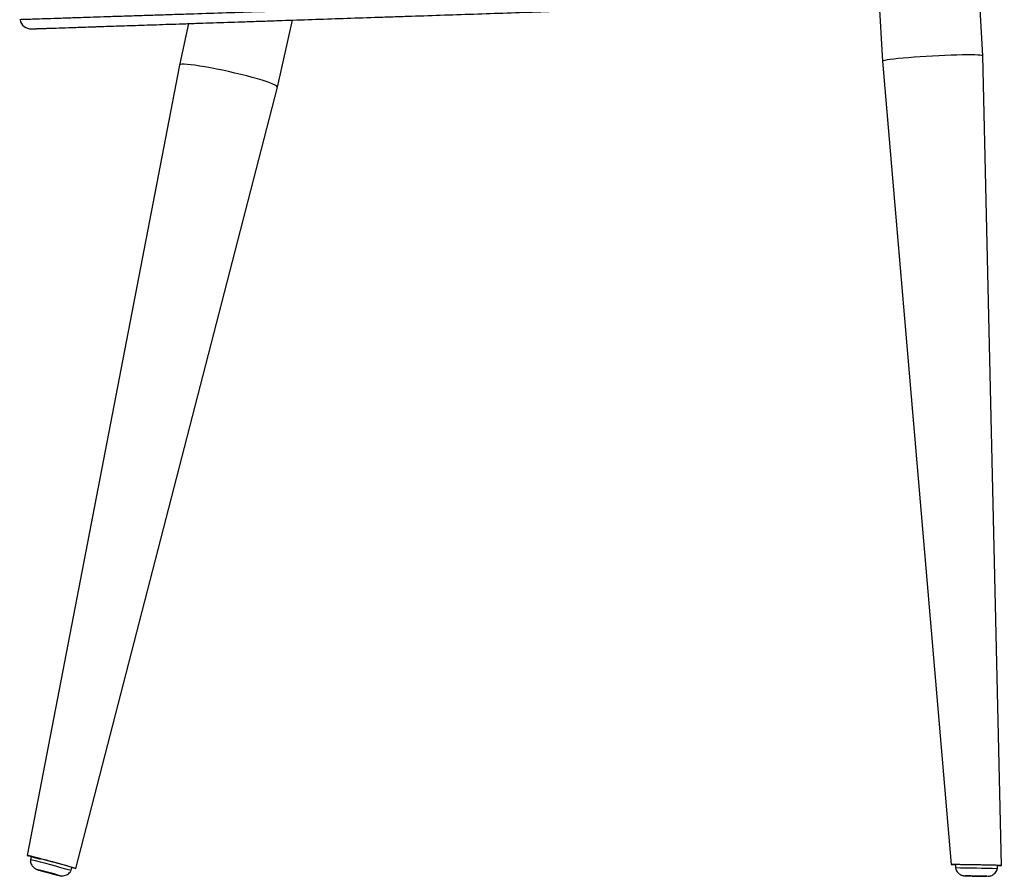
# Model space of a CAD drawing. Header units: millimetres. Extents: x 65 to 198, y 81 to 178.
# Tile 1 of 27: x 68 to 91, y 81 to 100. Entities that reach past the tile are written whole.
import ezdxf

# ---------------------------------------------------------------- set-up
doc = ezdxf.new("R2010")
doc.units = ezdxf.units.MM

msp = doc.modelspace()

# ---------------------------------------------------------------- linework, layer by layer
at = {"color": 7, "linetype": 'Continuous', "lineweight": 25}
for p, q in [((90.062, 99.285), (89.987, 100.663)), ((87.72, 100.587), (87.798, 99.162)), ((72.146, 100.014), (71.936, 99.077)), ((74.148, 98.58), (74.488, 100.092)), ((71.936, 99.077), (68.506, 81.238)), ((87.798, 99.162), (89.352, 81.033)), ((90.486, 81.011), (90.062, 99.285)), ((69.599, 80.944), (74.148, 98.58)), ((68.594, 81.214), (68.575, 81.141)), ((69.492, 80.895), (69.512, 80.968)), ((89.445, 81.031), (89.444, 80.956)), ((90.394, 80.937), (90.395, 81.012))]:
    msp.add_line(p, q, dxfattribs=at)
at = {"color": 8, "linetype": 'Continuous', "lineweight": 25}
msp.add_line((90.164, 80.767), (90.165, 80.767), dxfattribs=at)
at = {"color": 7, "linetype": 'Continuous', "lineweight": 25, "flags": 128}
for points in [[(90.062, 99.285), (90.06, 99.288), (90.042, 99.295), (90.006, 99.3), (89.954, 99.303), (89.885, 99.306), (89.802, 99.307), (89.704, 99.307), (89.595, 99.306), (89.474, 99.303), (89.346, 99.299), (89.21, 99.294), (89.071, 99.288), (88.929, 99.28), (88.787, 99.272), (88.647, 99.263), (88.512, 99.254), (88.384, 99.244), (88.264, 99.233), (88.154, 99.223), (88.057, 99.212), (87.974, 99.202), (87.905, 99.192), (87.853, 99.183), (87.818, 99.174), (87.8, 99.166), (87.798, 99.162)], [(74.148, 98.58), (74.146, 98.588), (74.13, 98.605), (74.096, 98.625), (74.045, 98.648), (73.979, 98.674), (73.898, 98.703), (73.803, 98.733), (73.697, 98.765), (73.58, 98.798), (73.455, 98.832), (73.323, 98.865), (73.186, 98.898), (73.048, 98.93), (72.909, 98.96), (72.772, 98.988), (72.64, 99.014), (72.514, 99.036), (72.396, 99.056), (72.289, 99.072), (72.193, 99.084), (72.111, 99.092), (72.043, 99.095), (71.991, 99.095), (71.956, 99.09), (71.938, 99.082), (71.936, 99.077)]]:
    msp.add_lwpolyline(points, dxfattribs=at)
at = {"color": 8, "linetype": 'Continuous', "lineweight": 25, "flags": 128}
for points in [[(68.749, 80.914), (68.747, 80.914), (68.755, 80.911), (68.781, 80.903), (68.821, 80.892), (68.875, 80.877)], [(68.875, 80.877), (68.936, 80.86), (69.002, 80.843), (69.067, 80.826), (69.125, 80.81), (69.174, 80.798), (69.209, 80.789), (69.227, 80.785), (69.228, 80.785), (69.227, 80.785)], [(89.665, 80.776), (89.665, 80.776), (89.676, 80.776), (89.704, 80.775)]]:
    msp.add_lwpolyline(points, dxfattribs=at)
at = {"color": 7, "linetype": 'Continuous', "lineweight": 25}
for centre, radius, start, end in [((68.59, 100.144), 0.25, 189.9235, 271.9235), ((64.862, 65.469), 16.106, 73.2937, 76.6737), ((64.586, 64.44), 17.246, 73.4055, 76.562), ((66.315, 70.884), 10.321, 73.6076, 76.3555), ((88.942, 30.609), 50.349, 88.3481, 89.4292), ((88.871, 26.952), 54.082, 88.3854, 89.3919), ((89.346, 51.406), 29.372, 88.4017, 89.3762), ((90.554, 114.179), 33.414, 268.5434, 269.3324)]:
    msp.add_arc(centre, radius, start, end, dxfattribs=at)
for centre, major_axis, ratio, start_param, end_param in [((69.052, 81.091), (0.547, -0.147), 0.011109, 5.710639, 10.507974), ((89.919, 81.022), (0.567, -0.011), 0.003528, 5.709612, 10.006781)]:
    msp.add_ellipse(centre, major_axis=major_axis, ratio=ratio, start_param=start_param, end_param=end_param, dxfattribs=at)
at = {"color": 8, "linetype": 'Continuous', "lineweight": 25}
msp.add_open_spline([(85.487, 100.669), (84.764, 100.644), (83.68, 100.608), (82.234, 100.559), (81.265, 100.527), (80.413, 100.498), (79.68, 100.474), (78.945, 100.45), (78.211, 100.426), (77.48, 100.402), (76.72, 100.376), (75.936, 100.351), (75.132, 100.324), (74.34, 100.298), (73.564, 100.272), (72.806, 100.247), (72.179, 100.227), (71.674, 100.21), (71.283, 100.197), (70.91, 100.185), (70.558, 100.174), (70.227, 100.163), (69.876, 100.151), (69.521, 100.14), (69.179, 100.129), (68.892, 100.119), (68.663, 100.112), (68.498, 100.106), (68.391, 100.103), (68.333, 100.101), (68.335, 100.101), (68.34, 100.101), (68.342, 100.101)], degree=3, knots=[0, 0, 0, 0, 0.08792, 0.131882, 0.175841, 0.205678, 0.235529, 0.265363, 0.295813, 0.32628, 0.35673, 0.391926, 0.427151, 0.462348, 0.498592, 0.534867, 0.571112, 0.591975, 0.612844, 0.633691, 0.655169, 0.676669, 0.69815, 0.729447, 0.760748, 0.79291, 0.82507, 0.855762, 0.8865, 0.917199, 0.964386, 1, 1, 1, 1], dxfattribs=at)
at = {"color": 7, "linetype": 'Continuous', "lineweight": 25}
for points, knots in [([(68.598, 99.895), (68.598, 99.895), (68.598, 99.895), (68.598, 99.895), (68.598, 99.895), (68.598, 99.895), (68.598, 99.895), (68.599, 99.895), (68.6, 99.895), (68.604, 99.895), (68.607, 99.895), (68.613, 99.895), (68.616, 99.895), (68.625, 99.896), (68.63, 99.896), (68.642, 99.896), (68.648, 99.896), (68.667, 99.897), (68.681, 99.897), (68.706, 99.898), (68.715, 99.899), (68.735, 99.899), (68.746, 99.9), (68.781, 99.901), (68.808, 99.902), (68.851, 99.903), (68.866, 99.904), (68.896, 99.905), (68.912, 99.905), (68.962, 99.907), (68.998, 99.908), (69.074, 99.911), (69.114, 99.912), (69.242, 99.916), (69.337, 99.919), (69.491, 99.925), (69.545, 99.926), (69.658, 99.93), (69.717, 99.932), (69.841, 99.936), (69.905, 99.938), (70.005, 99.942), (70.04, 99.943), (70.109, 99.945), (70.145, 99.947), (70.252, 99.95), (70.327, 99.953), (70.479, 99.958), (70.557, 99.96), (70.798, 99.968), (70.968, 99.974), (71.235, 99.983), (71.326, 99.986), (71.513, 99.992), (71.608, 99.996), (71.804, 100.002), (71.904, 100.006), (72.056, 100.011), (72.107, 100.012), (72.209, 100.016), (72.26, 100.018), (72.518, 100.026), (72.728, 100.033), (73.047, 100.044), (73.154, 100.048), (73.369, 100.055), (73.477, 100.058), (73.641, 100.064), (73.696, 100.066), (73.806, 100.069), (73.861, 100.071), (73.971, 100.075), (74.027, 100.077), (74.138, 100.081), (74.194, 100.083), (74.475, 100.092), (74.702, 100.1), (75.392, 100.123), (75.863, 100.139), (76.468, 100.159), (76.589, 100.163), (76.834, 100.171), (76.957, 100.175), (77.327, 100.188), (77.575, 100.196), (78.321, 100.221), (78.823, 100.238), (79.834, 100.272), (80.344, 100.289), (80.986, 100.311), (81.115, 100.315), (81.372, 100.324), (81.501, 100.328), (81.759, 100.337), (81.888, 100.341), (82.146, 100.35), (82.274, 100.354), (82.919, 100.376), (83.434, 100.393), (84.465, 100.427), (84.98, 100.445), (85.496, 100.462)], [0, 0, 0, 0, 0.0625, 0.0625, 0.078125, 0.078125, 0.085937, 0.085937, 0.09375, 0.09375, 0.101562, 0.101562, 0.109375, 0.109375, 0.117187, 0.117187, 0.125, 0.125, 0.140625, 0.140625, 0.148437, 0.148437, 0.15625, 0.15625, 0.171875, 0.171875, 0.179687, 0.179687, 0.1875, 0.1875, 0.203125, 0.203125, 0.21875, 0.21875, 0.25, 0.25, 0.265625, 0.265625, 0.28125, 0.28125, 0.296875, 0.296875, 0.304687, 0.304687, 0.3125, 0.3125, 0.328125, 0.328125, 0.34375, 0.34375, 0.375, 0.375, 0.390625, 0.390625, 0.40625, 0.40625, 0.421875, 0.421875, 0.429687, 0.429687, 0.4375, 0.4375, 0.46875, 0.46875, 0.484375, 0.484375, 0.5, 0.5, 0.507812, 0.507812, 0.515625, 0.515625, 0.523437, 0.523437, 0.53125, 0.53125, 0.5625, 0.5625, 0.625, 0.625, 0.640625, 0.640625, 0.65625, 0.65625, 0.6875, 0.6875, 0.75, 0.75, 0.8125, 0.8125, 0.828125, 0.828125, 0.84375, 0.84375, 0.859375, 0.859375, 0.875, 0.875, 0.9375, 0.9375, 1, 1, 1, 1]), ([(68.576, 81.139), (68.576, 81.129), (68.575, 81.103), (68.586, 81.062), (68.605, 81.02), (68.63, 80.987), (68.656, 80.961), (68.681, 80.942), (68.703, 80.93), (68.72, 80.923), (68.73, 80.919), (68.739, 80.916), (68.752, 80.912), (68.774, 80.905), (68.812, 80.895), (68.847, 80.885), (68.869, 80.879), (68.873, 80.877)], [0, 0, 0, 0, 0.0540254, 0.1473693, 0.2318353, 0.3081603, 0.3762436, 0.4353524, 0.48375, 0.5193023, 0.5435772, 0.5707991, 0.6236061, 0.7424678, 0.8571307, 0.9697031, 1, 1, 1, 1]), ([(68.873, 80.877), (68.883, 80.875), (68.911, 80.867), (68.962, 80.853), (69.024, 80.837), (69.084, 80.821), (69.138, 80.807), (69.183, 80.795), (69.217, 80.787), (69.232, 80.783), (69.249, 80.78), (69.267, 80.777), (69.299, 80.775), (69.342, 80.781), (69.39, 80.797), (69.434, 80.825), (69.469, 80.857), (69.484, 80.884), (69.49, 80.894)], [0, 0, 0, 0, 0.042245, 0.123221, 0.204201, 0.285192, 0.366326, 0.44789, 0.53069, 0.608587, 0.633602, 0.654557, 0.691488, 0.755656, 0.820007, 0.8858, 0.953933, 1, 1, 1, 1]), ([(89.445, 80.955), (89.449, 80.939), (89.458, 80.908), (89.483, 80.868), (89.513, 80.835), (89.545, 80.812), (89.576, 80.795), (89.604, 80.785), (89.627, 80.78), (89.644, 80.778), (89.653, 80.777), (89.657, 80.777), (89.662, 80.776), (89.67, 80.776), (89.682, 80.776), (89.698, 80.775), (89.703, 80.775)], [0, 0, 0, 0, 0.113024, 0.227583, 0.331332, 0.424758, 0.507455, 0.578321, 0.635484, 0.675261, 0.696284, 0.712076, 0.734861, 0.785718, 0.930004, 1, 1, 1, 1]), ([(90.175, 80.767), (90.176, 80.767), (90.178, 80.767), (90.192, 80.767), (90.215, 80.77), (90.248, 80.779), (90.289, 80.797), (90.331, 80.829), (90.366, 80.873), (90.387, 80.909), (90.391, 80.932), (90.392, 80.936)], [0, 0, 0, 0, 0.0224394, 0.0554439, 0.1481165, 0.2563871, 0.3888651, 0.5988033, 0.7699112, 0.9525876, 1, 1, 1, 1])]:
    msp.add_open_spline(points, degree=3, knots=knots, dxfattribs=at)

doc.saveas('drawing.dxf')
